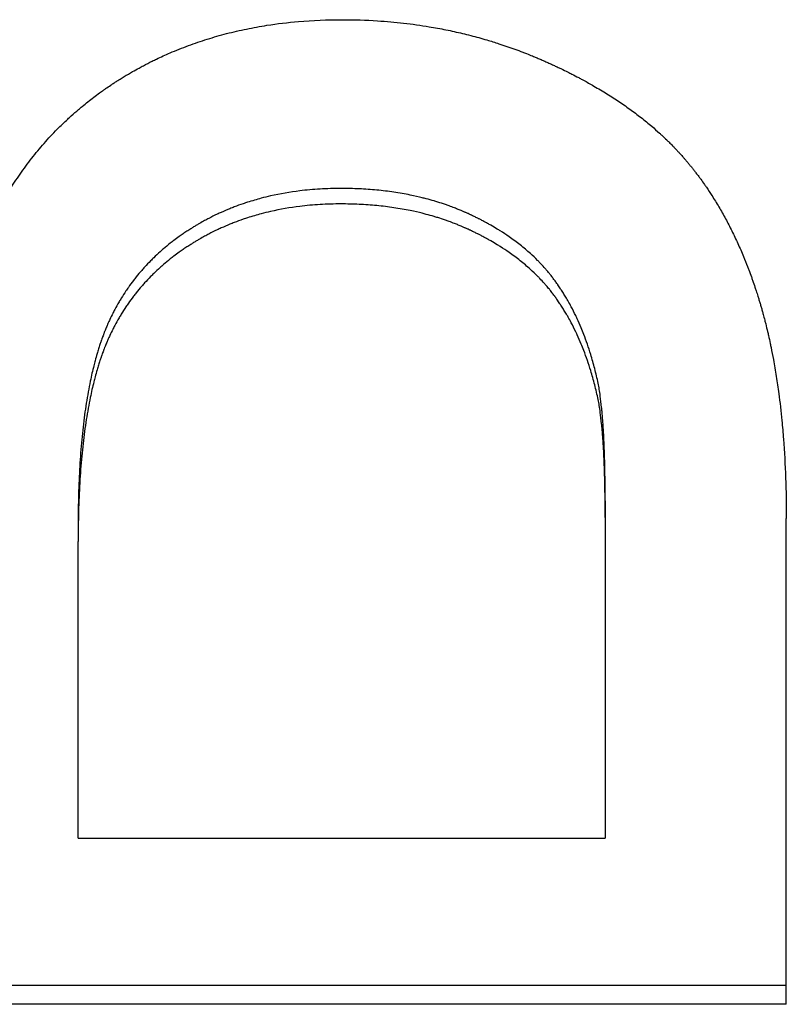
# Model space of a CAD drawing. Extents: x -0.04 to 5.95, y -2.75 to 2.75.
# Tile 3 of 11: x 0.88 to 1.12, y -1.45 to -1.15. Entities that reach past the tile are written whole.
import ezdxf

# ---------------------------------------------------------------- set-up
doc = ezdxf.new("R2010")
doc.units = 0
doc.header["$MEASUREMENT"] = 0
doc.layers.get('0').update_dxf_attribs({"linetype": 'CONTINUOUS'})

msp = doc.modelspace()

# ---------------------------------------------------------------- linework, layer by layer
for p, q in [((1.05848, -1.29639), (1.05848, -1.30164)), ((1.05848, -1.30164), (1.05848, -1.40191)), ((1.11518, -1.45396), (1.11518, -1.30195)), ((0.89348, -1.30382), (0.89348, -1.3091)), ((0.89348, -1.40191), (0.89348, -1.3091)), ((0.89348, -1.40191), (1.05848, -1.40191)), ((1.11518, -1.45396), (0.63518, -1.45396))]:
    msp.add_line(p, q)
for points, knots in [([(0.85982, -1.22546), (0.86124, -1.22122), (0.86283, -1.21714), (0.86458, -1.21321), (0.8659, -1.21027), (0.86731, -1.20742), (0.86881, -1.20465), (0.87031, -1.20189), (0.87191, -1.19922), (0.8736, -1.19664), (0.87416, -1.19578), (0.87474, -1.19493), (0.87532, -1.19409), (0.87649, -1.19241), (0.8777, -1.19077), (0.87895, -1.18917), (0.87957, -1.18837), (0.88021, -1.18758), (0.88086, -1.1868), (0.88215, -1.18524), (0.88348, -1.18372), (0.88486, -1.18225), (0.88555, -1.18151), (0.88624, -1.18078), (0.88695, -1.18006), (0.88801, -1.17898), (0.8891, -1.17793), (0.89021, -1.1769), (0.89058, -1.17655), (0.89095, -1.17621), (0.89133, -1.17587), (0.89208, -1.1752), (0.89284, -1.17453), (0.89361, -1.17387), (0.89399, -1.17355), (0.89438, -1.17322), (0.89477, -1.1729), (0.89536, -1.17241), (0.89595, -1.17193), (0.89655, -1.17146), (0.89714, -1.17099), (0.89775, -1.17052), (0.89836, -1.17006), (0.89897, -1.1696), (0.89958, -1.16914), (0.9002, -1.16869), (0.90041, -1.16854), (0.90062, -1.16839), (0.90082, -1.16824), (0.90114, -1.16802), (0.90145, -1.1678), (0.90177, -1.16758), (0.90187, -1.16751), (0.90198, -1.16743), (0.90208, -1.16736), (0.90261, -1.16699), (0.90314, -1.16663), (0.90367, -1.16628), (0.90378, -1.16621), (0.90389, -1.16613), (0.904, -1.16606), (0.90432, -1.16585), (0.90464, -1.16564), (0.90496, -1.16543), (0.90529, -1.16522), (0.90561, -1.16501), (0.90593, -1.16481), (0.90615, -1.16467), (0.90637, -1.16453), (0.90659, -1.16439), (0.90702, -1.16412), (0.90746, -1.16385), (0.9079, -1.16359), (0.90811, -1.16345), (0.90833, -1.16332), (0.90855, -1.16319), (0.90899, -1.16293), (0.90944, -1.16267), (0.90988, -1.16241), (0.9101, -1.16228), (0.91032, -1.16215), (0.91055, -1.16203), (0.91121, -1.16164), (0.91188, -1.16127), (0.91256, -1.1609), (0.91301, -1.16065), (0.91346, -1.16041), (0.91391, -1.16017), (0.91482, -1.15969), (0.91573, -1.15923), (0.91665, -1.15877), (0.91711, -1.15854), (0.91757, -1.15832), (0.91803, -1.1581), (0.91942, -1.15743), (0.92083, -1.15679), (0.92225, -1.15618), (0.92319, -1.15578), (0.92414, -1.15538), (0.9251, -1.155), (0.92702, -1.15423), (0.92896, -1.15351), (0.93093, -1.15284), (0.93192, -1.1525), (0.93291, -1.15218), (0.93391, -1.15187), (0.9359, -1.15124), (0.93793, -1.15067), (0.93997, -1.15014), (0.941, -1.14987), (0.94203, -1.14962), (0.94307, -1.14938), (0.94514, -1.1489), (0.94724, -1.14847), (0.94937, -1.14808), (0.95043, -1.14789), (0.9515, -1.14771), (0.95258, -1.14754), (0.95581, -1.14704), (0.9591, -1.14664), (0.96245, -1.14635), (0.96691, -1.14597), (0.97148, -1.14578), (0.97616, -1.14578)], [0, 0, 0, 0, 0.166667, 0.166667, 0.166667, 0.291667, 0.291667, 0.291667, 0.416667, 0.416667, 0.416667, 0.458333, 0.458333, 0.458333, 0.541667, 0.541667, 0.541667, 0.583333, 0.583333, 0.583333, 0.666667, 0.666667, 0.666667, 0.708333, 0.708333, 0.708333, 0.770833, 0.770833, 0.770833, 0.791667, 0.791667, 0.791667, 0.833333, 0.833333, 0.833333, 0.854167, 0.854167, 0.854167, 0.885417, 0.885417, 0.885417, 0.916667, 0.916667, 0.916667, 0.947917, 0.947917, 0.947917, 0.958333, 0.958333, 0.958333, 0.973958, 0.973958, 0.973958, 0.979167, 0.979167, 0.979167, 1.005208, 1.005208, 1.005208, 1.010417, 1.010417, 1.010417, 1.026042, 1.026042, 1.026042, 1.041667, 1.041667, 1.041667, 1.052083, 1.052083, 1.052083, 1.072917, 1.072917, 1.072917, 1.083333, 1.083333, 1.083333, 1.104167, 1.104167, 1.104167, 1.114583, 1.114583, 1.114583, 1.145833, 1.145833, 1.145833, 1.166667, 1.166667, 1.166667, 1.208333, 1.208333, 1.208333, 1.229167, 1.229167, 1.229167, 1.291667, 1.291667, 1.291667, 1.333333, 1.333333, 1.333333, 1.416667, 1.416667, 1.416667, 1.458333, 1.458333, 1.458333, 1.541667, 1.541667, 1.541667, 1.583333, 1.583333, 1.583333, 1.666667, 1.666667, 1.666667, 1.708333, 1.708333, 1.708333, 1.833333, 1.833333, 1.833333, 2, 2, 2, 2]), ([(0.97616, -1.14578), (0.9799, -1.14578), (0.98359, -1.14589), (0.98725, -1.14613), (0.98998, -1.1463), (0.9927, -1.14655), (0.99539, -1.14685), (0.99808, -1.14716), (1.00074, -1.14753), (1.00338, -1.14797), (1.00426, -1.14812), (1.00514, -1.14827), (1.00601, -1.14843), (1.00776, -1.14876), (1.0095, -1.14911), (1.01123, -1.14949), (1.01209, -1.14968), (1.01295, -1.14988), (1.01381, -1.15008), (1.01552, -1.15049), (1.01723, -1.15093), (1.01892, -1.1514), (1.01977, -1.15163), (1.02061, -1.15187), (1.02146, -1.15212), (1.02272, -1.15249), (1.02397, -1.15288), (1.02522, -1.15329), (1.02564, -1.15342), (1.02606, -1.15356), (1.02647, -1.1537), (1.0273, -1.15398), (1.02813, -1.15426), (1.02895, -1.15456), (1.02937, -1.1547), (1.02978, -1.15485), (1.03019, -1.155), (1.03101, -1.1553), (1.03183, -1.15561), (1.03265, -1.15592), (1.03305, -1.15608), (1.03346, -1.15624), (1.03387, -1.1564), (1.03448, -1.15664), (1.03509, -1.15688), (1.0357, -1.15713), (1.0359, -1.15722), (1.0361, -1.1573), (1.0363, -1.15738), (1.03671, -1.15755), (1.03711, -1.15772), (1.03751, -1.15789), (1.03771, -1.15798), (1.03792, -1.15806), (1.03812, -1.15815), (1.03852, -1.15832), (1.03892, -1.1585), (1.03932, -1.15868), (1.03952, -1.15876), (1.03972, -1.15885), (1.03992, -1.15894), (1.04032, -1.15912), (1.04071, -1.15929), (1.04111, -1.15947), (1.0413, -1.15956), (1.0415, -1.15965), (1.04169, -1.15974), (1.04209, -1.15992), (1.04248, -1.1601), (1.04286, -1.16028), (1.04306, -1.16037), (1.04325, -1.16046), (1.04345, -1.16055), (1.04383, -1.16074), (1.04422, -1.16092), (1.0446, -1.1611), (1.04536, -1.16147), (1.04612, -1.16184), (1.04687, -1.16221), (1.04724, -1.1624), (1.04762, -1.16259), (1.04799, -1.16278), (1.04873, -1.16315), (1.04946, -1.16353), (1.05019, -1.16392), (1.05055, -1.16411), (1.05092, -1.1643), (1.05127, -1.1645), (1.05235, -1.16508), (1.05341, -1.16566), (1.05446, -1.16626), (1.05515, -1.16666), (1.05584, -1.16706), (1.05652, -1.16746), (1.05789, -1.16827), (1.05922, -1.16909), (1.06052, -1.16992), (1.06117, -1.17034), (1.06181, -1.17076), (1.06245, -1.17118), (1.06372, -1.17203), (1.06496, -1.17289), (1.06617, -1.17376), (1.06677, -1.1742), (1.06737, -1.17464), (1.06796, -1.17508), (1.06914, -1.17596), (1.07028, -1.17686), (1.0714, -1.17778), (1.07196, -1.17823), (1.07251, -1.17869), (1.07306, -1.17915), (1.07387, -1.17985), (1.07467, -1.18055), (1.07545, -1.18126), (1.07571, -1.18149), (1.07597, -1.18173), (1.07623, -1.18197), (1.07674, -1.18244), (1.07725, -1.18292), (1.07774, -1.18341), (1.07799, -1.18365), (1.07824, -1.18389), (1.07849, -1.18413), (1.07885, -1.1845), (1.07922, -1.18486), (1.07958, -1.18523), (1.0797, -1.18535), (1.07981, -1.18548), (1.07993, -1.1856), (1.08017, -1.18584), (1.08041, -1.18609), (1.08064, -1.18634), (1.08076, -1.18646), (1.08087, -1.18659), (1.08099, -1.18671), (1.08122, -1.18696), (1.08145, -1.18721), (1.08168, -1.18746), (1.08202, -1.18783), (1.08236, -1.18821), (1.08269, -1.18859), (1.0828, -1.18872), (1.08291, -1.18884), (1.08302, -1.18897), (1.08324, -1.18922), (1.08346, -1.18948), (1.08368, -1.18973), (1.08379, -1.18986), (1.0839, -1.18999), (1.08401, -1.19012), (1.08422, -1.19037), (1.08444, -1.19063), (1.08465, -1.19089), (1.08476, -1.19102), (1.08487, -1.19115), (1.08497, -1.19128), (1.08518, -1.19154), (1.0854, -1.1918), (1.08561, -1.19207), (1.08571, -1.1922), (1.08582, -1.19233), (1.08592, -1.19246), (1.08613, -1.19273), (1.08634, -1.193), (1.08655, -1.19326), (1.08665, -1.1934), (1.08675, -1.19353), (1.08686, -1.19367), (1.08717, -1.19407), (1.08747, -1.19448), (1.08778, -1.19488), (1.08798, -1.19516), (1.08818, -1.19543), (1.08838, -1.19571), (1.08879, -1.19626), (1.08918, -1.19682), (1.08958, -1.19738), (1.08977, -1.19766), (1.08997, -1.19794), (1.09016, -1.19822), (1.09074, -1.19908), (1.09131, -1.19994), (1.09188, -1.20081), (1.09225, -1.2014), (1.09262, -1.20199), (1.09299, -1.20258), (1.09372, -1.20377), (1.09443, -1.20498), (1.09513, -1.20621), (1.09548, -1.20682), (1.09582, -1.20744), (1.09616, -1.20807), (1.09684, -1.20932), (1.0975, -1.21059), (1.09814, -1.21189), (1.09846, -1.21254), (1.09878, -1.21319), (1.09909, -1.21385), (1.09972, -1.21516), (1.10033, -1.2165), (1.10091, -1.21785), (1.10121, -1.21853), (1.1015, -1.21922), (1.10179, -1.21991), (1.10221, -1.22094), (1.10263, -1.22199), (1.10304, -1.22304), (1.10318, -1.2234), (1.10331, -1.22375), (1.10345, -1.2241), (1.10372, -1.22481), (1.10398, -1.22553), (1.10424, -1.22625), (1.10437, -1.22661), (1.1045, -1.22697), (1.10462, -1.22734), (1.10488, -1.22806), (1.10513, -1.22879), (1.10537, -1.22953), (1.1055, -1.2299), (1.10562, -1.23027), (1.10574, -1.23064), (1.10592, -1.23119), (1.1061, -1.23175), (1.10627, -1.23231), (1.10633, -1.2325), (1.10639, -1.23269), (1.10645, -1.23288), (1.10657, -1.23325), (1.10668, -1.23363), (1.1068, -1.23401), (1.10685, -1.2342), (1.10691, -1.23439), (1.10697, -1.23458), (1.10708, -1.23496), (1.10719, -1.23534), (1.1073, -1.23572), (1.10736, -1.23591), (1.10741, -1.2361), (1.10747, -1.2363), (1.10758, -1.23668), (1.10768, -1.23707), (1.10779, -1.23746), (1.10784, -1.23765), (1.1079, -1.23785), (1.10795, -1.23804), (1.10811, -1.23862), (1.10827, -1.23921), (1.10842, -1.23981), (1.10852, -1.2402), (1.10862, -1.2406), (1.10872, -1.241), (1.10892, -1.24179), (1.10912, -1.2426), (1.10931, -1.24341), (1.10941, -1.24382), (1.1095, -1.24422), (1.10959, -1.24463), (1.10978, -1.24545), (1.10996, -1.24628), (1.11014, -1.24711), (1.11023, -1.24752), (1.11031, -1.24794), (1.1104, -1.24836), (1.11066, -1.24962), (1.11091, -1.25089), (1.11114, -1.25218), (1.1113, -1.25304), (1.11146, -1.25391), (1.11161, -1.25478), (1.1119, -1.25653), (1.11218, -1.25831), (1.11244, -1.26011), (1.11257, -1.26101), (1.1127, -1.26192), (1.11282, -1.26283), (1.11318, -1.26558), (1.11351, -1.26838), (1.11379, -1.27125), (1.11397, -1.27316), (1.11414, -1.2751), (1.11429, -1.27707), (1.11459, -1.281), (1.11481, -1.28504), (1.11496, -1.28919), (1.11511, -1.29333), (1.11518, -1.29759), (1.11518, -1.30195)], [0, 0, 0, 0, 0.166667, 0.166667, 0.166667, 0.291667, 0.291667, 0.291667, 0.416667, 0.416667, 0.416667, 0.458333, 0.458333, 0.458333, 0.541667, 0.541667, 0.541667, 0.583333, 0.583333, 0.583333, 0.666667, 0.666667, 0.666667, 0.708333, 0.708333, 0.708333, 0.770833, 0.770833, 0.770833, 0.791667, 0.791667, 0.791667, 0.833333, 0.833333, 0.833333, 0.854167, 0.854167, 0.854167, 0.895833, 0.895833, 0.895833, 0.916667, 0.916667, 0.916667, 0.947917, 0.947917, 0.947917, 0.958333, 0.958333, 0.958333, 0.979167, 0.979167, 0.979167, 0.989583, 0.989583, 0.989583, 1.010417, 1.010417, 1.010417, 1.020833, 1.020833, 1.020833, 1.041667, 1.041667, 1.041667, 1.052083, 1.052083, 1.052083, 1.072917, 1.072917, 1.072917, 1.083333, 1.083333, 1.083333, 1.104167, 1.104167, 1.104167, 1.145833, 1.145833, 1.145833, 1.166667, 1.166667, 1.166667, 1.208333, 1.208333, 1.208333, 1.229167, 1.229167, 1.229167, 1.291667, 1.291667, 1.291667, 1.333333, 1.333333, 1.333333, 1.416667, 1.416667, 1.416667, 1.458333, 1.458333, 1.458333, 1.541667, 1.541667, 1.541667, 1.583333, 1.583333, 1.583333, 1.666667, 1.666667, 1.666667, 1.708333, 1.708333, 1.708333, 1.770833, 1.770833, 1.770833, 1.791667, 1.791667, 1.791667, 1.833333, 1.833333, 1.833333, 1.854167, 1.854167, 1.854167, 1.885417, 1.885417, 1.885417, 1.895833, 1.895833, 1.895833, 1.916667, 1.916667, 1.916667, 1.927083, 1.927083, 1.927083, 1.947917, 1.947917, 1.947917, 1.979167, 1.979167, 1.979167, 1.989583, 1.989583, 1.989583, 2.010417, 2.010417, 2.010417, 2.020833, 2.020833, 2.020833, 2.041667, 2.041667, 2.041667, 2.052083, 2.052083, 2.052083, 2.072917, 2.072917, 2.072917, 2.083333, 2.083333, 2.083333, 2.104167, 2.104167, 2.104167, 2.114583, 2.114583, 2.114583, 2.145833, 2.145833, 2.145833, 2.166667, 2.166667, 2.166667, 2.208333, 2.208333, 2.208333, 2.229167, 2.229167, 2.229167, 2.291667, 2.291667, 2.291667, 2.333333, 2.333333, 2.333333, 2.416667, 2.416667, 2.416667, 2.458333, 2.458333, 2.458333, 2.541667, 2.541667, 2.541667, 2.583333, 2.583333, 2.583333, 2.666667, 2.666667, 2.666667, 2.708333, 2.708333, 2.708333, 2.770833, 2.770833, 2.770833, 2.791667, 2.791667, 2.791667, 2.833333, 2.833333, 2.833333, 2.854167, 2.854167, 2.854167, 2.895833, 2.895833, 2.895833, 2.916667, 2.916667, 2.916667, 2.947917, 2.947917, 2.947917, 2.958333, 2.958333, 2.958333, 2.979167, 2.979167, 2.979167, 2.989583, 2.989583, 2.989583, 3.010417, 3.010417, 3.010417, 3.020833, 3.020833, 3.020833, 3.041667, 3.041667, 3.041667, 3.052083, 3.052083, 3.052083, 3.083333, 3.083333, 3.083333, 3.104167, 3.104167, 3.104167, 3.145833, 3.145833, 3.145833, 3.166667, 3.166667, 3.166667, 3.208333, 3.208333, 3.208333, 3.229167, 3.229167, 3.229167, 3.291667, 3.291667, 3.291667, 3.333333, 3.333333, 3.333333, 3.416667, 3.416667, 3.416667, 3.458333, 3.458333, 3.458333, 3.583333, 3.583333, 3.583333, 3.666667, 3.666667, 3.666667, 3.833333, 3.833333, 3.833333, 4, 4, 4, 4]), ([(0.97579, -1.1986), (0.97357, -1.1986), (0.97138, -1.19866), (0.96922, -1.19879), (0.96707, -1.19892), (0.96495, -1.19911), (0.96287, -1.19936), (0.95975, -1.19975), (0.95671, -1.20027), (0.95375, -1.20094), (0.95277, -1.20117), (0.95179, -1.20141), (0.95082, -1.20166), (0.94937, -1.20205), (0.94794, -1.20246), (0.94653, -1.20292), (0.94606, -1.20307), (0.94559, -1.20323), (0.94512, -1.20339), (0.94419, -1.20371), (0.94327, -1.20404), (0.94236, -1.20439), (0.9419, -1.20457), (0.94144, -1.20475), (0.94099, -1.20493), (0.94009, -1.2053), (0.93919, -1.20568), (0.93831, -1.20608), (0.93786, -1.20628), (0.93742, -1.20648), (0.93698, -1.20669), (0.9361, -1.2071), (0.93524, -1.20753), (0.93438, -1.20798), (0.93395, -1.2082), (0.93352, -1.20843), (0.93309, -1.20866), (0.93256, -1.20895), (0.93204, -1.20924), (0.93151, -1.20954), (0.9312, -1.20972), (0.93088, -1.20991), (0.93057, -1.21009), (0.93026, -1.21028), (0.92995, -1.21046), (0.92964, -1.21065), (0.92933, -1.21084), (0.92902, -1.21104), (0.92871, -1.21123), (0.92831, -1.21149), (0.9279, -1.21175), (0.9275, -1.21201), (0.9273, -1.21214), (0.9271, -1.21227), (0.92691, -1.21241), (0.92651, -1.21267), (0.92612, -1.21294), (0.92573, -1.21321), (0.92553, -1.21335), (0.92534, -1.21349), (0.92515, -1.21362), (0.92457, -1.21404), (0.924, -1.21446), (0.92344, -1.21488), (0.92307, -1.21516), (0.9227, -1.21545), (0.92233, -1.21574), (0.9216, -1.21632), (0.92088, -1.21691), (0.92018, -1.21751), (0.91983, -1.21781), (0.91949, -1.21811), (0.91914, -1.21842), (0.91846, -1.21903), (0.91779, -1.21965), (0.91713, -1.22029), (0.9168, -1.22061), (0.91648, -1.22093), (0.91616, -1.22125), (0.91552, -1.2219), (0.91489, -1.22256), (0.91428, -1.22323), (0.91398, -1.22356), (0.91368, -1.2239), (0.91338, -1.22424), (0.91279, -1.22492), (0.91221, -1.22561), (0.91164, -1.22631), (0.91136, -1.22667), (0.91108, -1.22702), (0.91081, -1.22738), (0.91026, -1.22809), (0.90973, -1.22882), (0.90921, -1.22956), (0.90895, -1.22992), (0.90869, -1.2303), (0.90844, -1.23067), (0.90794, -1.23142), (0.90745, -1.23218), (0.90698, -1.23295), (0.90674, -1.23334), (0.90651, -1.23372), (0.90628, -1.23412), (0.90582, -1.2349), (0.90538, -1.23569), (0.90495, -1.2365), (0.90474, -1.2369), (0.90453, -1.2373), (0.90433, -1.23771), (0.90402, -1.23833), (0.90372, -1.23894), (0.90343, -1.23957), (0.90333, -1.23978), (0.90323, -1.23999), (0.90314, -1.2402), (0.90299, -1.24051), (0.90285, -1.24083), (0.90271, -1.24114), (0.90267, -1.24125), (0.90262, -1.24136), (0.90258, -1.24146), (0.90248, -1.24167), (0.90239, -1.24189), (0.9023, -1.2421), (0.90226, -1.24221), (0.90222, -1.24232), (0.90217, -1.24242), (0.90208, -1.24264), (0.90199, -1.24285), (0.90191, -1.24307), (0.90186, -1.24318), (0.90182, -1.24328), (0.90178, -1.24339), (0.90169, -1.24361), (0.90161, -1.24383), (0.90152, -1.24405), (0.90148, -1.24415), (0.90144, -1.24426), (0.9014, -1.24437), (0.90132, -1.24459), (0.90123, -1.24481), (0.90115, -1.24504), (0.90111, -1.24515), (0.90107, -1.24526), (0.90103, -1.24537), (0.90095, -1.2456), (0.90087, -1.24582), (0.90079, -1.24605), (0.90075, -1.24616), (0.90071, -1.24627), (0.90067, -1.24639), (0.90055, -1.24673), (0.90043, -1.24708), (0.90032, -1.24743), (0.90024, -1.24766), (0.90016, -1.24789), (0.90009, -1.24813), (0.89993, -1.2486), (0.89978, -1.24908), (0.89964, -1.24956), (0.89956, -1.2498), (0.89949, -1.25005), (0.89942, -1.25029), (0.8992, -1.25103), (0.89899, -1.25177), (0.89879, -1.25253), (0.89865, -1.25304), (0.89852, -1.25355), (0.89839, -1.25407), (0.898, -1.25563), (0.89763, -1.25724), (0.89728, -1.2589), (0.89705, -1.26), (0.89683, -1.26113), (0.89662, -1.26229), (0.8962, -1.2646), (0.89582, -1.267), (0.89549, -1.26949), (0.89532, -1.27074), (0.89516, -1.27201), (0.89502, -1.2733), (0.89472, -1.27589), (0.89447, -1.27857), (0.89426, -1.28134), (0.89416, -1.28272), (0.89406, -1.28413), (0.89398, -1.28556), (0.89381, -1.28842), (0.89369, -1.29138), (0.8936, -1.29442), (0.89352, -1.29746), (0.89348, -1.3006), (0.89348, -1.30382)], [0, 0, 0, 0, 0.125, 0.125, 0.125, 0.25, 0.25, 0.25, 0.4375, 0.4375, 0.4375, 0.5, 0.5, 0.5, 0.59375, 0.59375, 0.59375, 0.625, 0.625, 0.625, 0.6875, 0.6875, 0.6875, 0.71875, 0.71875, 0.71875, 0.78125, 0.78125, 0.78125, 0.8125, 0.8125, 0.8125, 0.875, 0.875, 0.875, 0.90625, 0.90625, 0.90625, 0.945312, 0.945312, 0.945312, 0.96875, 0.96875, 0.96875, 0.992188, 0.992188, 0.992188, 1.015625, 1.015625, 1.015625, 1.046875, 1.046875, 1.046875, 1.0625, 1.0625, 1.0625, 1.09375, 1.09375, 1.09375, 1.109375, 1.109375, 1.109375, 1.15625, 1.15625, 1.15625, 1.1875, 1.1875, 1.1875, 1.25, 1.25, 1.25, 1.28125, 1.28125, 1.28125, 1.34375, 1.34375, 1.34375, 1.375, 1.375, 1.375, 1.4375, 1.4375, 1.4375, 1.46875, 1.46875, 1.46875, 1.53125, 1.53125, 1.53125, 1.5625, 1.5625, 1.5625, 1.625, 1.625, 1.625, 1.65625, 1.65625, 1.65625, 1.71875, 1.71875, 1.71875, 1.75, 1.75, 1.75, 1.8125, 1.8125, 1.8125, 1.84375, 1.84375, 1.84375, 1.890625, 1.890625, 1.890625, 1.90625, 1.90625, 1.90625, 1.929688, 1.929688, 1.929688, 1.9375, 1.9375, 1.9375, 1.953125, 1.953125, 1.953125, 1.960938, 1.960938, 1.960938, 1.976562, 1.976562, 1.976562, 1.984375, 1.984375, 1.984375, 2, 2, 2, 2.007812, 2.007812, 2.007812, 2.023438, 2.023438, 2.023438, 2.03125, 2.03125, 2.03125, 2.046875, 2.046875, 2.046875, 2.054688, 2.054688, 2.054688, 2.078125, 2.078125, 2.078125, 2.09375, 2.09375, 2.09375, 2.125, 2.125, 2.125, 2.140625, 2.140625, 2.140625, 2.1875, 2.1875, 2.1875, 2.21875, 2.21875, 2.21875, 2.3125, 2.3125, 2.3125, 2.375, 2.375, 2.375, 2.5, 2.5, 2.5, 2.5625, 2.5625, 2.5625, 2.6875, 2.6875, 2.6875, 2.75, 2.75, 2.75, 2.875, 2.875, 2.875, 3, 3, 3, 3]), ([(1.05628, -1.25959), (1.05595, -1.25803), (1.05558, -1.25649), (1.05519, -1.25498), (1.05481, -1.25348), (1.05439, -1.252), (1.05395, -1.25056), (1.05329, -1.2484), (1.05256, -1.2463), (1.05178, -1.24428), (1.05152, -1.2436), (1.05125, -1.24293), (1.05098, -1.24227), (1.05056, -1.24128), (1.05014, -1.24031), (1.0497, -1.23936), (1.04955, -1.23904), (1.0494, -1.23873), (1.04925, -1.23841), (1.0488, -1.23747), (1.04833, -1.23654), (1.04785, -1.23564), (1.04753, -1.23503), (1.0472, -1.23444), (1.04687, -1.23385), (1.0467, -1.23355), (1.04653, -1.23326), (1.04636, -1.23297), (1.0461, -1.23254), (1.04584, -1.2321), (1.04558, -1.23168), (1.04532, -1.23125), (1.04505, -1.23083), (1.04478, -1.23041), (1.04469, -1.23027), (1.0446, -1.23013), (1.04451, -1.22999), (1.04423, -1.22958), (1.04396, -1.22917), (1.04368, -1.22876), (1.04363, -1.22869), (1.04358, -1.22863), (1.04354, -1.22856), (1.0433, -1.22822), (1.04306, -1.22789), (1.04282, -1.22756), (1.04277, -1.22749), (1.04273, -1.22742), (1.04268, -1.22736), (1.04253, -1.22716), (1.04238, -1.22696), (1.04223, -1.22677), (1.04213, -1.22663), (1.04203, -1.2265), (1.04193, -1.22637), (1.04188, -1.22631), (1.04183, -1.22624), (1.04178, -1.22618), (1.04163, -1.22598), (1.04148, -1.22579), (1.04132, -1.22559), (1.04122, -1.22547), (1.04111, -1.22534), (1.04101, -1.22521), (1.04069, -1.22482), (1.04037, -1.22444), (1.04005, -1.22406), (1.03983, -1.22381), (1.03961, -1.22356), (1.03938, -1.22331), (1.03894, -1.22281), (1.03848, -1.22232), (1.03801, -1.22184), (1.03778, -1.22159), (1.03754, -1.22135), (1.0373, -1.22111), (1.03658, -1.22039), (1.03584, -1.21968), (1.03507, -1.21899), (1.03455, -1.21852), (1.03403, -1.21807), (1.0335, -1.21762), (1.03243, -1.21671), (1.03131, -1.21583), (1.03016, -1.21498), (1.02958, -1.21455), (1.02899, -1.21413), (1.02839, -1.21371), (1.02749, -1.21309), (1.02656, -1.21248), (1.02561, -1.21188), (1.0253, -1.21168), (1.02498, -1.21149), (1.02466, -1.21129), (1.02401, -1.2109), (1.02336, -1.21051), (1.02269, -1.21013), (1.02236, -1.20994), (1.02202, -1.20975), (1.02168, -1.20957), (1.02118, -1.20929), (1.02066, -1.20901), (1.02014, -1.20874), (1.01997, -1.20864), (1.0198, -1.20855), (1.01962, -1.20846), (1.01936, -1.20833), (1.0191, -1.20819), (1.01883, -1.20806), (1.01874, -1.20801), (1.01865, -1.20797), (1.01856, -1.20792), (1.01839, -1.20783), (1.01821, -1.20775), (1.01803, -1.20766), (1.01794, -1.20761), (1.01785, -1.20757), (1.01776, -1.20753), (1.01758, -1.20744), (1.0174, -1.20735), (1.01722, -1.20726), (1.01713, -1.20722), (1.01704, -1.20718), (1.01695, -1.20713), (1.01677, -1.20705), (1.01659, -1.20696), (1.0164, -1.20687), (1.01631, -1.20683), (1.01622, -1.20679), (1.01613, -1.20674), (1.01594, -1.20666), (1.01576, -1.20657), (1.01558, -1.20649), (1.01548, -1.20645), (1.01539, -1.20641), (1.0153, -1.20636), (1.01511, -1.20628), (1.01493, -1.2062), (1.01474, -1.20612), (1.01465, -1.20607), (1.01456, -1.20603), (1.01447, -1.20599), (1.01419, -1.20587), (1.01391, -1.20575), (1.01363, -1.20563), (1.01344, -1.20555), (1.01325, -1.20547), (1.01306, -1.20539), (1.01268, -1.20524), (1.01231, -1.20509), (1.01193, -1.20493), (1.01174, -1.20486), (1.01155, -1.20478), (1.01135, -1.20471), (1.01078, -1.20449), (1.01021, -1.20427), (1.00962, -1.20406), (1.00924, -1.20392), (1.00885, -1.20378), (1.00846, -1.20365), (1.00768, -1.20338), (1.00689, -1.20312), (1.00609, -1.20287), (1.00569, -1.20275), (1.00529, -1.20263), (1.00489, -1.20251), (1.00409, -1.20227), (1.00328, -1.20205), (1.00246, -1.20183), (1.00205, -1.20172), (1.00164, -1.20162), (1.00123, -1.20152), (0.99999, -1.20121), (0.99874, -1.20093), (0.99747, -1.20067), (0.99662, -1.2005), (0.99577, -1.20033), (0.99491, -1.20018), (0.99319, -1.19988), (0.99144, -1.19962), (0.98966, -1.19941), (0.98877, -1.1993), (0.98788, -1.1992), (0.98697, -1.19912), (0.98517, -1.19894), (0.98333, -1.19881), (0.98147, -1.19873), (0.97961, -1.19864), (0.97771, -1.1986), (0.97579, -1.1986)], [0, 0, 0, 0, 0.125, 0.125, 0.125, 0.25, 0.25, 0.25, 0.4375, 0.4375, 0.4375, 0.5, 0.5, 0.5, 0.59375, 0.59375, 0.59375, 0.625, 0.625, 0.625, 0.71875, 0.71875, 0.71875, 0.78125, 0.78125, 0.78125, 0.8125, 0.8125, 0.8125, 0.859375, 0.859375, 0.859375, 0.90625, 0.90625, 0.90625, 0.921875, 0.921875, 0.921875, 0.96875, 0.96875, 0.96875, 0.976562, 0.976562, 0.976562, 1.015625, 1.015625, 1.015625, 1.023438, 1.023438, 1.023438, 1.046875, 1.046875, 1.046875, 1.0625, 1.0625, 1.0625, 1.070312, 1.070312, 1.070312, 1.09375, 1.09375, 1.09375, 1.109375, 1.109375, 1.109375, 1.15625, 1.15625, 1.15625, 1.1875, 1.1875, 1.1875, 1.25, 1.25, 1.25, 1.28125, 1.28125, 1.28125, 1.375, 1.375, 1.375, 1.4375, 1.4375, 1.4375, 1.5625, 1.5625, 1.5625, 1.625, 1.625, 1.625, 1.71875, 1.71875, 1.71875, 1.75, 1.75, 1.75, 1.8125, 1.8125, 1.8125, 1.84375, 1.84375, 1.84375, 1.890625, 1.890625, 1.890625, 1.90625, 1.90625, 1.90625, 1.929688, 1.929688, 1.929688, 1.9375, 1.9375, 1.9375, 1.953125, 1.953125, 1.953125, 1.960938, 1.960938, 1.960938, 1.976562, 1.976562, 1.976562, 1.984375, 1.984375, 1.984375, 2, 2, 2, 2.007812, 2.007812, 2.007812, 2.023438, 2.023438, 2.023438, 2.03125, 2.03125, 2.03125, 2.046875, 2.046875, 2.046875, 2.054688, 2.054688, 2.054688, 2.078125, 2.078125, 2.078125, 2.09375, 2.09375, 2.09375, 2.125, 2.125, 2.125, 2.140625, 2.140625, 2.140625, 2.1875, 2.1875, 2.1875, 2.21875, 2.21875, 2.21875, 2.28125, 2.28125, 2.28125, 2.3125, 2.3125, 2.3125, 2.375, 2.375, 2.375, 2.40625, 2.40625, 2.40625, 2.5, 2.5, 2.5, 2.5625, 2.5625, 2.5625, 2.6875, 2.6875, 2.6875, 2.75, 2.75, 2.75, 2.875, 2.875, 2.875, 3, 3, 3, 3]), ([(0.97579, -1.20345), (0.97357, -1.20345), (0.97138, -1.20351), (0.96922, -1.20364), (0.96707, -1.20377), (0.96495, -1.20396), (0.96287, -1.20422), (0.95975, -1.2046), (0.95671, -1.20513), (0.95375, -1.20581), (0.95277, -1.20603), (0.95179, -1.20627), (0.95082, -1.20653), (0.94937, -1.20691), (0.94794, -1.20733), (0.94653, -1.20779), (0.94606, -1.20794), (0.94559, -1.2081), (0.94512, -1.20826), (0.94419, -1.20858), (0.94327, -1.20891), (0.94236, -1.20927), (0.9419, -1.20944), (0.94144, -1.20962), (0.94099, -1.20981), (0.94009, -1.21018), (0.93919, -1.21056), (0.93831, -1.21096), (0.93786, -1.21116), (0.93742, -1.21136), (0.93698, -1.21157), (0.9361, -1.21199), (0.93524, -1.21242), (0.93438, -1.21287), (0.93395, -1.21309), (0.93352, -1.21332), (0.93309, -1.21355), (0.93256, -1.21384), (0.93204, -1.21414), (0.93151, -1.21444), (0.9312, -1.21462), (0.93088, -1.21481), (0.93057, -1.21499), (0.93026, -1.21518), (0.92995, -1.21537), (0.92964, -1.21556), (0.92933, -1.21575), (0.92902, -1.21594), (0.92871, -1.21613), (0.92831, -1.21639), (0.9279, -1.21665), (0.9275, -1.21692), (0.9273, -1.21705), (0.9271, -1.21718), (0.92691, -1.21732), (0.92651, -1.21758), (0.92612, -1.21785), (0.92573, -1.21813), (0.92553, -1.21826), (0.92534, -1.2184), (0.92515, -1.21854), (0.92457, -1.21895), (0.924, -1.21937), (0.92344, -1.2198), (0.92307, -1.22008), (0.9227, -1.22037), (0.92233, -1.22066), (0.9216, -1.22124), (0.92088, -1.22183), (0.92018, -1.22244), (0.91983, -1.22274), (0.91949, -1.22304), (0.91914, -1.22335), (0.91846, -1.22397), (0.91779, -1.22459), (0.91713, -1.22523), (0.9168, -1.22555), (0.91648, -1.22587), (0.91616, -1.2262), (0.91552, -1.22684), (0.91489, -1.22751), (0.91428, -1.22818), (0.91398, -1.22851), (0.91368, -1.22885), (0.91338, -1.22919), (0.91279, -1.22988), (0.91221, -1.23057), (0.91164, -1.23128), (0.91136, -1.23163), (0.91108, -1.23199), (0.91081, -1.23235), (0.91026, -1.23306), (0.90973, -1.23379), (0.90921, -1.23453), (0.90895, -1.2349), (0.90869, -1.23528), (0.90844, -1.23565), (0.90794, -1.2364), (0.90745, -1.23717), (0.90698, -1.23794), (0.90674, -1.23833), (0.90651, -1.23872), (0.90628, -1.23911), (0.90582, -1.2399), (0.90538, -1.24069), (0.90495, -1.2415), (0.90474, -1.24191), (0.90453, -1.24231), (0.90433, -1.24272), (0.90402, -1.24334), (0.90372, -1.24396), (0.90343, -1.24459), (0.90333, -1.2448), (0.90323, -1.24501), (0.90314, -1.24522), (0.90299, -1.24553), (0.90285, -1.24585), (0.90271, -1.24617), (0.90267, -1.24627), (0.90262, -1.24638), (0.90258, -1.24649), (0.90248, -1.2467), (0.90239, -1.24692), (0.9023, -1.24713), (0.90226, -1.24724), (0.90222, -1.24734), (0.90217, -1.24745), (0.90208, -1.24767), (0.90199, -1.24788), (0.90191, -1.2481), (0.90186, -1.24821), (0.90182, -1.24832), (0.90178, -1.24843), (0.90169, -1.24864), (0.90161, -1.24886), (0.90152, -1.24908), (0.90148, -1.24919), (0.90144, -1.2493), (0.9014, -1.24941), (0.90132, -1.24963), (0.90123, -1.24985), (0.90115, -1.25008), (0.90111, -1.25019), (0.90107, -1.2503), (0.90103, -1.25041), (0.90095, -1.25064), (0.90087, -1.25086), (0.90079, -1.25109), (0.90075, -1.25121), (0.90071, -1.25132), (0.90067, -1.25143), (0.90055, -1.25178), (0.90043, -1.25213), (0.90032, -1.25248), (0.90024, -1.25271), (0.90016, -1.25295), (0.90009, -1.25318), (0.89993, -1.25366), (0.89978, -1.25414), (0.89964, -1.25462), (0.89956, -1.25486), (0.89949, -1.25511), (0.89942, -1.25535), (0.8992, -1.25609), (0.89899, -1.25684), (0.89879, -1.2576), (0.89865, -1.25811), (0.89852, -1.25863), (0.89839, -1.25915), (0.898, -1.26071), (0.89763, -1.26233), (0.89728, -1.26399), (0.89705, -1.2651), (0.89683, -1.26624), (0.89662, -1.2674), (0.8962, -1.26972), (0.89582, -1.27213), (0.89549, -1.27463), (0.89532, -1.27588), (0.89516, -1.27716), (0.89502, -1.27846), (0.89472, -1.28105), (0.89447, -1.28374), (0.89426, -1.28653), (0.89416, -1.28792), (0.89406, -1.28933), (0.89398, -1.29077), (0.89381, -1.29364), (0.89369, -1.29661), (0.8936, -1.29966), (0.89352, -1.30272), (0.89348, -1.30586), (0.89348, -1.3091)], [0, 0, 0, 0, 0.125, 0.125, 0.125, 0.25, 0.25, 0.25, 0.4375, 0.4375, 0.4375, 0.5, 0.5, 0.5, 0.59375, 0.59375, 0.59375, 0.625, 0.625, 0.625, 0.6875, 0.6875, 0.6875, 0.71875, 0.71875, 0.71875, 0.78125, 0.78125, 0.78125, 0.8125, 0.8125, 0.8125, 0.875, 0.875, 0.875, 0.90625, 0.90625, 0.90625, 0.945312, 0.945312, 0.945312, 0.96875, 0.96875, 0.96875, 0.992188, 0.992188, 0.992188, 1.015625, 1.015625, 1.015625, 1.046875, 1.046875, 1.046875, 1.0625, 1.0625, 1.0625, 1.09375, 1.09375, 1.09375, 1.109375, 1.109375, 1.109375, 1.15625, 1.15625, 1.15625, 1.1875, 1.1875, 1.1875, 1.25, 1.25, 1.25, 1.28125, 1.28125, 1.28125, 1.34375, 1.34375, 1.34375, 1.375, 1.375, 1.375, 1.4375, 1.4375, 1.4375, 1.46875, 1.46875, 1.46875, 1.53125, 1.53125, 1.53125, 1.5625, 1.5625, 1.5625, 1.625, 1.625, 1.625, 1.65625, 1.65625, 1.65625, 1.71875, 1.71875, 1.71875, 1.75, 1.75, 1.75, 1.8125, 1.8125, 1.8125, 1.84375, 1.84375, 1.84375, 1.890625, 1.890625, 1.890625, 1.90625, 1.90625, 1.90625, 1.929688, 1.929688, 1.929688, 1.9375, 1.9375, 1.9375, 1.953125, 1.953125, 1.953125, 1.960938, 1.960938, 1.960938, 1.976562, 1.976562, 1.976562, 1.984375, 1.984375, 1.984375, 2, 2, 2, 2.007812, 2.007812, 2.007812, 2.023438, 2.023438, 2.023438, 2.03125, 2.03125, 2.03125, 2.046875, 2.046875, 2.046875, 2.054688, 2.054688, 2.054688, 2.078125, 2.078125, 2.078125, 2.09375, 2.09375, 2.09375, 2.125, 2.125, 2.125, 2.140625, 2.140625, 2.140625, 2.1875, 2.1875, 2.1875, 2.21875, 2.21875, 2.21875, 2.3125, 2.3125, 2.3125, 2.375, 2.375, 2.375, 2.5, 2.5, 2.5, 2.5625, 2.5625, 2.5625, 2.6875, 2.6875, 2.6875, 2.75, 2.75, 2.75, 2.875, 2.875, 2.875, 3, 3, 3, 3]), ([(1.05628, -1.26469), (1.05595, -1.26312), (1.05558, -1.26158), (1.05519, -1.26007), (1.05481, -1.25855), (1.05439, -1.25707), (1.05395, -1.25562), (1.05329, -1.25345), (1.05256, -1.25135), (1.05178, -1.24931), (1.05152, -1.24864), (1.05125, -1.24797), (1.05098, -1.2473), (1.05056, -1.24631), (1.05014, -1.24533), (1.0497, -1.24438), (1.04955, -1.24406), (1.0494, -1.24374), (1.04925, -1.24343), (1.0488, -1.24248), (1.04833, -1.24155), (1.04785, -1.24064), (1.04753, -1.24003), (1.0472, -1.23943), (1.04687, -1.23884), (1.0467, -1.23855), (1.04653, -1.23825), (1.04636, -1.23796), (1.0461, -1.23753), (1.04584, -1.23709), (1.04558, -1.23666), (1.04532, -1.23624), (1.04505, -1.23581), (1.04478, -1.23539), (1.04469, -1.23525), (1.0446, -1.23511), (1.04451, -1.23497), (1.04423, -1.23456), (1.04396, -1.23414), (1.04368, -1.23374), (1.04363, -1.23367), (1.04358, -1.2336), (1.04354, -1.23353), (1.0433, -1.23319), (1.04306, -1.23286), (1.04282, -1.23253), (1.04277, -1.23246), (1.04273, -1.23239), (1.04268, -1.23233), (1.04253, -1.23213), (1.04238, -1.23193), (1.04223, -1.23173), (1.04213, -1.2316), (1.04203, -1.23147), (1.04193, -1.23134), (1.04188, -1.23127), (1.04183, -1.23121), (1.04178, -1.23114), (1.04163, -1.23095), (1.04148, -1.23075), (1.04132, -1.23056), (1.04122, -1.23043), (1.04111, -1.2303), (1.04101, -1.23017), (1.04069, -1.22978), (1.04037, -1.2294), (1.04005, -1.22902), (1.03983, -1.22877), (1.03961, -1.22852), (1.03938, -1.22827), (1.03894, -1.22776), (1.03848, -1.22727), (1.03801, -1.22678), (1.03778, -1.22654), (1.03754, -1.22629), (1.0373, -1.22605), (1.03658, -1.22533), (1.03584, -1.22462), (1.03507, -1.22392), (1.03455, -1.22346), (1.03403, -1.223), (1.0335, -1.22254), (1.03243, -1.22164), (1.03131, -1.22076), (1.03016, -1.2199), (1.02958, -1.21947), (1.02899, -1.21905), (1.02839, -1.21863), (1.02749, -1.218), (1.02656, -1.21739), (1.02561, -1.21679), (1.0253, -1.21659), (1.02498, -1.21639), (1.02466, -1.2162), (1.02401, -1.2158), (1.02336, -1.21541), (1.02269, -1.21503), (1.02236, -1.21484), (1.02202, -1.21465), (1.02168, -1.21446), (1.02118, -1.21418), (1.02066, -1.2139), (1.02014, -1.21363), (1.01997, -1.21354), (1.0198, -1.21345), (1.01962, -1.21336), (1.01936, -1.21322), (1.0191, -1.21308), (1.01883, -1.21295), (1.01874, -1.2129), (1.01865, -1.21286), (1.01856, -1.21281), (1.01839, -1.21272), (1.01821, -1.21264), (1.01803, -1.21255), (1.01794, -1.2125), (1.01785, -1.21246), (1.01776, -1.21241), (1.01758, -1.21233), (1.0174, -1.21224), (1.01722, -1.21215), (1.01713, -1.21211), (1.01704, -1.21206), (1.01695, -1.21202), (1.01677, -1.21193), (1.01659, -1.21185), (1.0164, -1.21176), (1.01631, -1.21172), (1.01622, -1.21167), (1.01613, -1.21163), (1.01594, -1.21154), (1.01576, -1.21146), (1.01558, -1.21137), (1.01548, -1.21133), (1.01539, -1.21129), (1.0153, -1.21125), (1.01511, -1.21116), (1.01493, -1.21108), (1.01474, -1.211), (1.01465, -1.21096), (1.01456, -1.21092), (1.01447, -1.21088), (1.01419, -1.21075), (1.01391, -1.21063), (1.01363, -1.21051), (1.01344, -1.21043), (1.01325, -1.21035), (1.01306, -1.21028), (1.01268, -1.21012), (1.01231, -1.20996), (1.01193, -1.20981), (1.01174, -1.20974), (1.01155, -1.20966), (1.01135, -1.20959), (1.01078, -1.20936), (1.01021, -1.20915), (1.00962, -1.20894), (1.00924, -1.2088), (1.00885, -1.20866), (1.00846, -1.20852), (1.00768, -1.20825), (1.00689, -1.20799), (1.00609, -1.20774), (1.00569, -1.20762), (1.00529, -1.2075), (1.00489, -1.20738), (1.00409, -1.20714), (1.00328, -1.20691), (1.00246, -1.2067), (1.00205, -1.20659), (1.00164, -1.20648), (1.00123, -1.20638), (0.99999, -1.20607), (0.99874, -1.20579), (0.99747, -1.20553), (0.99662, -1.20536), (0.99577, -1.20519), (0.99491, -1.20504), (0.99319, -1.20474), (0.99144, -1.20448), (0.98966, -1.20426), (0.98877, -1.20415), (0.98788, -1.20406), (0.98697, -1.20397), (0.98517, -1.2038), (0.98333, -1.20367), (0.98147, -1.20358), (0.97961, -1.20349), (0.97771, -1.20345), (0.97579, -1.20345)], [0, 0, 0, 0, 0.125, 0.125, 0.125, 0.25, 0.25, 0.25, 0.4375, 0.4375, 0.4375, 0.5, 0.5, 0.5, 0.59375, 0.59375, 0.59375, 0.625, 0.625, 0.625, 0.71875, 0.71875, 0.71875, 0.78125, 0.78125, 0.78125, 0.8125, 0.8125, 0.8125, 0.859375, 0.859375, 0.859375, 0.90625, 0.90625, 0.90625, 0.921875, 0.921875, 0.921875, 0.96875, 0.96875, 0.96875, 0.976562, 0.976562, 0.976562, 1.015625, 1.015625, 1.015625, 1.023438, 1.023438, 1.023438, 1.046875, 1.046875, 1.046875, 1.0625, 1.0625, 1.0625, 1.070312, 1.070312, 1.070312, 1.09375, 1.09375, 1.09375, 1.109375, 1.109375, 1.109375, 1.15625, 1.15625, 1.15625, 1.1875, 1.1875, 1.1875, 1.25, 1.25, 1.25, 1.28125, 1.28125, 1.28125, 1.375, 1.375, 1.375, 1.4375, 1.4375, 1.4375, 1.5625, 1.5625, 1.5625, 1.625, 1.625, 1.625, 1.71875, 1.71875, 1.71875, 1.75, 1.75, 1.75, 1.8125, 1.8125, 1.8125, 1.84375, 1.84375, 1.84375, 1.890625, 1.890625, 1.890625, 1.90625, 1.90625, 1.90625, 1.929688, 1.929688, 1.929688, 1.9375, 1.9375, 1.9375, 1.953125, 1.953125, 1.953125, 1.960938, 1.960938, 1.960938, 1.976562, 1.976562, 1.976562, 1.984375, 1.984375, 1.984375, 2, 2, 2, 2.007812, 2.007812, 2.007812, 2.023438, 2.023438, 2.023438, 2.03125, 2.03125, 2.03125, 2.046875, 2.046875, 2.046875, 2.054688, 2.054688, 2.054688, 2.078125, 2.078125, 2.078125, 2.09375, 2.09375, 2.09375, 2.125, 2.125, 2.125, 2.140625, 2.140625, 2.140625, 2.1875, 2.1875, 2.1875, 2.21875, 2.21875, 2.21875, 2.28125, 2.28125, 2.28125, 2.3125, 2.3125, 2.3125, 2.375, 2.375, 2.375, 2.40625, 2.40625, 2.40625, 2.5, 2.5, 2.5, 2.5625, 2.5625, 2.5625, 2.6875, 2.6875, 2.6875, 2.75, 2.75, 2.75, 2.875, 2.875, 2.875, 3, 3, 3, 3]), ([(1.05848, -1.29639), (1.05848, -1.29494), (1.05847, -1.29353), (1.05846, -1.29215), (1.05845, -1.29077), (1.05843, -1.28943), (1.05841, -1.28812), (1.05838, -1.28616), (1.05834, -1.28428), (1.05829, -1.28248), (1.05827, -1.28188), (1.05825, -1.28129), (1.05823, -1.28071), (1.05819, -1.27954), (1.05815, -1.27841), (1.05809, -1.27732), (1.05807, -1.27677), (1.05804, -1.27623), (1.05801, -1.2757), (1.05796, -1.27464), (1.0579, -1.27362), (1.05783, -1.27263), (1.0578, -1.27214), (1.05776, -1.27165), (1.05773, -1.27118), (1.05766, -1.27022), (1.05758, -1.26931), (1.0575, -1.26843), (1.05746, -1.26799), (1.05742, -1.26756), (1.05737, -1.26714), (1.05724, -1.26587), (1.0571, -1.26468), (1.05695, -1.26358), (1.05675, -1.26211), (1.05652, -1.26078), (1.05628, -1.25959)], [0, 0, 0, 0, 0.083333, 0.083333, 0.083333, 0.166667, 0.166667, 0.166667, 0.291667, 0.291667, 0.291667, 0.333333, 0.333333, 0.333333, 0.416667, 0.416667, 0.416667, 0.458333, 0.458333, 0.458333, 0.541667, 0.541667, 0.541667, 0.583333, 0.583333, 0.583333, 0.666667, 0.666667, 0.666667, 0.708333, 0.708333, 0.708333, 0.833333, 0.833333, 0.833333, 1, 1, 1, 1]), ([(1.05848, -1.30164), (1.05848, -1.30018), (1.05847, -1.29876), (1.05846, -1.29738), (1.05845, -1.296), (1.05843, -1.29465), (1.05841, -1.29334), (1.05838, -1.29137), (1.05834, -1.28948), (1.05829, -1.28767), (1.05827, -1.28707), (1.05825, -1.28648), (1.05823, -1.28589), (1.05819, -1.28472), (1.05815, -1.28359), (1.05809, -1.28249), (1.05807, -1.28194), (1.05804, -1.2814), (1.05801, -1.28087), (1.05796, -1.2798), (1.0579, -1.27877), (1.05783, -1.27778), (1.0578, -1.27729), (1.05776, -1.2768), (1.05773, -1.27632), (1.05766, -1.27537), (1.05758, -1.27445), (1.0575, -1.27356), (1.05746, -1.27312), (1.05742, -1.27269), (1.05737, -1.27227), (1.05724, -1.27099), (1.0571, -1.2698), (1.05695, -1.26869), (1.05675, -1.26722), (1.05652, -1.26588), (1.05628, -1.26469)], [0, 0, 0, 0, 0.083333, 0.083333, 0.083333, 0.166667, 0.166667, 0.166667, 0.291667, 0.291667, 0.291667, 0.333333, 0.333333, 0.333333, 0.416667, 0.416667, 0.416667, 0.458333, 0.458333, 0.458333, 0.541667, 0.541667, 0.541667, 0.583333, 0.583333, 0.583333, 0.666667, 0.666667, 0.666667, 0.708333, 0.708333, 0.708333, 0.833333, 0.833333, 0.833333, 1, 1, 1, 1])]:
    msp.add_open_spline(points, degree=3, knots=knots)
msp.add_open_spline([(1.11518, -1.44809), (0.95518, -1.44809), (0.79518, -1.44809), (0.63518, -1.44809)], degree=3)

doc.saveas('drawing.dxf')
